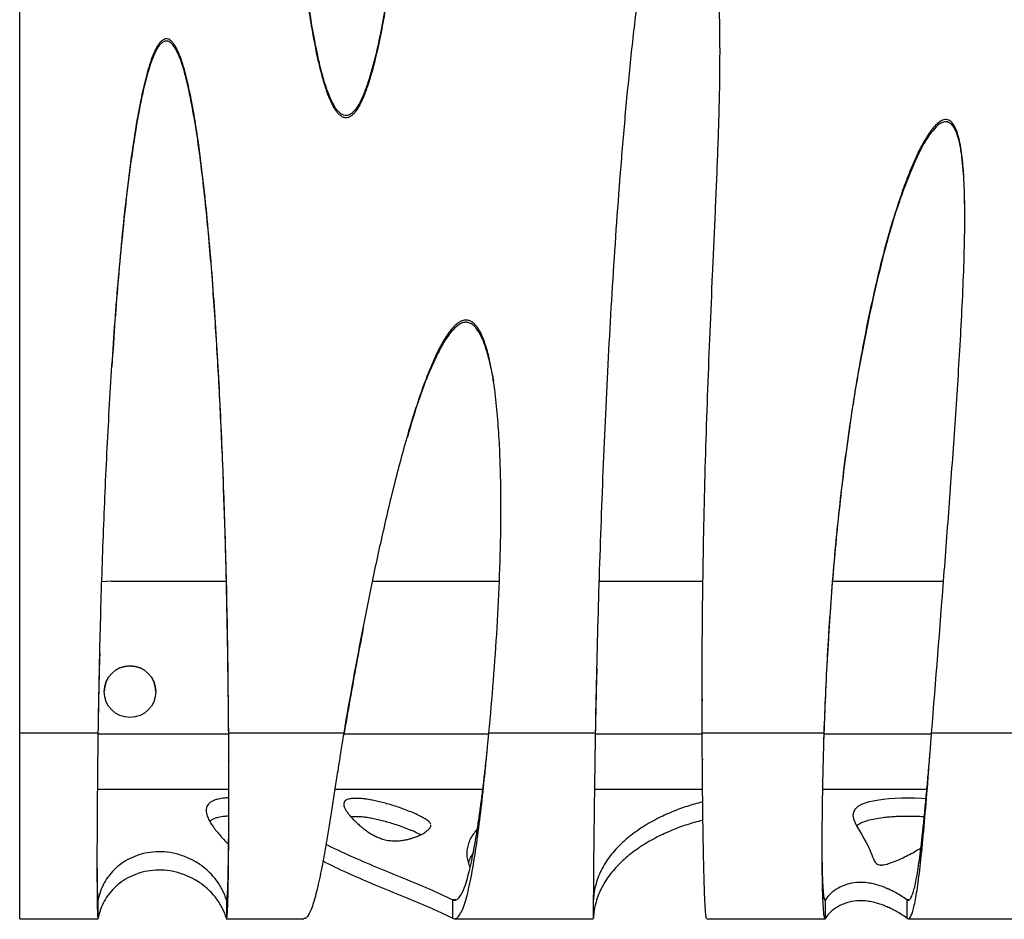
# Model space of a CAD drawing. Header units: millimetres. Extents: x 65 to 2129, y 75 to 1124.
# Tile 1 of 21: x 65 to 333, y 75 to 319. Entities that reach past the tile are written whole.
import ezdxf

# ---------------------------------------------------------------- set-up
doc = ezdxf.new("R2010")
doc.units = ezdxf.units.MM

msp = doc.modelspace()

# ---------------------------------------------------------------- linework, layer by layer
at = {"color": 7, "linetype": 'Continuous', "lineweight": 25}
for p, q in [((65.303, 125.289), (65.303, 513.073)), ((90.303, 166.537), (87.57, 166.387)), ((90.303, 166.537), (121.485, 166.537)), ((161.341, 166.537), (195.637, 166.537)), ((222.899, 166.537), (251.142, 166.537)), ((286.401, 166.537), (316.627, 166.537)), ((250.904, 134.617), (250.904, 134.009)), ((86.583, 125.289), (65.303, 125.289)), ((65.303, 74.818), (65.303, 125.289)), ((122.145, 125.018), (86.588, 125.018)), ((153.422, 125.289), (122.15, 125.289)), ((192.878, 125.018), (153.481, 125.018)), ((221.838, 125.289), (192.903, 125.289)), ((250.922, 125.018), (221.845, 125.018)), ((284.001, 125.289), (250.922, 125.289)), ((313.287, 125.018), (284.013, 125.018)), ((371.064, 125.289), (313.308, 125.289)), ((122.18, 118.041), (122.18, 117.819)), ((250.965, 118.232), (250.965, 118.034)), ((86.425, 110.065), (122.192, 110.065)), ((151.031, 110.065), (191.267, 110.065)), ((221.622, 110.065), (251.032, 110.065)), ((283.63, 110.065), (312.041, 110.065)), ((86.611, 74.958), (86.611, 79.943)), ((121.513, 79.943), (121.513, 74.958)), ((183.002, 79.943), (183.002, 74.958)), ((183.965, 79.943), (183.002, 79.943)), ((221.32, 74.958), (221.32, 79.943)), ((284.476, 79.943), (284.273, 79.943)), ((284.476, 74.958), (284.476, 79.943)), ((306.571, 79.943), (306.571, 74.958)), ((307.195, 79.943), (306.571, 79.943)), ((65.303, 74.818), (86.623, 74.818)), ((121.5, 74.818), (142.598, 74.818)), ((183.531, 74.818), (221.314, 74.818)), ((252.17, 74.818), (284.489, 74.818)), ((306.917, 74.818), (339.954, 74.818))]:
    msp.add_line(p, q, dxfattribs=at)
at = {"color": 7, "linetype": 'Continuous', "lineweight": 25, "flags": 128}
msp.add_lwpolyline([(311.797, 107.425), (310.528, 107.519), (308.737, 107.596), (306.931, 107.622), (305.139, 107.597), (303.387, 107.523), (301.701, 107.401), (300.102, 107.233), (297.907, 106.894), (296.015, 106.455), (294.467, 105.92), (293.288, 105.292), (292.483, 104.572), (292.047, 103.778), (291.935, 102.9), (292.108, 101.941), (292.512, 100.903), (293.022, 99.914), (293.624, 98.871), (294.273, 97.783), (294.926, 96.658), (295.547, 95.512), (296.109, 94.363), (296.602, 93.238), (297.034, 92.167), (297.263, 91.598), (297.492, 91.07), (297.735, 90.592), (298.008, 90.176), (298.333, 89.835), (298.735, 89.585), (299.106, 89.466), (299.346, 89.428), (299.447, 89.419), (299.553, 89.414), (299.635, 89.413), (299.721, 89.413), (299.809, 89.416), (299.9, 89.421), (300.226, 89.455), (300.587, 89.516), (301.235, 89.671), (301.906, 89.874), (302.677, 90.145), (302.677, 90.145)], dxfattribs=at)
at = {"color": 7, "linetype": 'Continuous', "lineweight": 25}
msp.add_circle((95.303, 136.537), 7, dxfattribs=at)
msp.add_arc((95.303, 136.536), 7, 0, 180, dxfattribs=at)
for points, knots in [([(177.332, 513.073), (177.053, 494.47), (176.583, 475.848), (175.546, 447.89), (175.144, 438.566), (174.209, 419.911), (173.676, 410.58), (172.752, 396.578), (172.423, 391.91), (171.717, 382.572), (171.339, 377.903), (170.525, 368.573), (170.09, 363.911), (169.145, 354.595), (168.636, 349.941), (167.52, 340.644), (166.914, 336), (165.895, 329.047), (165.536, 326.732), (164.772, 322.106), (164.366, 319.795), (163.487, 315.185), (163.015, 312.888), (161.972, 308.316), (161.402, 306.042), (160.409, 302.663), (160.054, 301.542), (159.273, 299.332), (158.848, 298.241), (158.11, 296.648), (157.847, 296.124), (157.263, 295.1), (156.943, 294.598), (156.392, 293.901), (156.196, 293.678), (155.773, 293.267), (155.545, 293.078), (155.167, 292.841), (155.036, 292.771), (154.765, 292.653), (154.622, 292.606), (154.333, 292.542), (154.187, 292.526), (153.891, 292.526), (153.741, 292.544), (153.308, 292.642), (153.033, 292.769), (152.537, 293.088), (152.309, 293.282), (151.892, 293.7), (151.701, 293.924), (151.345, 294.391), (151.178, 294.635), (150.705, 295.385), (150.429, 295.901), (149.919, 296.951), (149.686, 297.486), (149.031, 299.108), (148.651, 300.213), (147.952, 302.45), (147.637, 303.575), (146.757, 306.963), (146.256, 309.238), (145.347, 313.805), (144.941, 316.097), (144.192, 320.695), (143.85, 323), (143.214, 327.619), (142.919, 329.933), (142.093, 336.878), (141.618, 341.511), (140.77, 350.78), (140.398, 355.416), (139.733, 364.691), (139.441, 369.33), (138.661, 383.249), (138.269, 392.531), (137.678, 411.099), (137.48, 420.385), (137.241, 438.957), (137.202, 448.245), (137.293, 476.075), (137.631, 494.592), (138.199, 513.073)], [0, 0, 0, 0, 0.125, 0.125, 0.1875, 0.1875, 0.25, 0.25, 0.28125, 0.28125, 0.3125, 0.3125, 0.34375, 0.34375, 0.375, 0.375, 0.40625, 0.40625, 0.421875, 0.421875, 0.4375, 0.4375, 0.453125, 0.453125, 0.46875, 0.46875, 0.4765625, 0.4765625, 0.484375, 0.484375, 0.4882812, 0.4882812, 0.4921875, 0.4921875, 0.4941406, 0.4941406, 0.4960937, 0.4960937, 0.4970703, 0.4970703, 0.4980469, 0.4980469, 0.4990234, 0.4990234, 0.5, 0.5, 0.5019531, 0.5019531, 0.5039062, 0.5039062, 0.5058594, 0.5058594, 0.5078125, 0.5078125, 0.5117187, 0.5117187, 0.515625, 0.515625, 0.5234375, 0.5234375, 0.53125, 0.53125, 0.546875, 0.546875, 0.5625, 0.5625, 0.578125, 0.578125, 0.59375, 0.59375, 0.625, 0.625, 0.65625, 0.65625, 0.6875, 0.6875, 0.75, 0.75, 0.8125, 0.8125, 0.875, 0.875, 1, 1, 1, 1]), ([(177.332, 513.681), (177.133, 502.893), (176.734, 481.311), (175.615, 448.838), (174.048, 416.302), (172.249, 389.175), (170.404, 367.505), (168.762, 351.286), (166.766, 335.087), (164.675, 321.636), (162.505, 310.967), (160.824, 304.372), (159.042, 299.213), (157.613, 296.094), (156.179, 294.179), (155.14, 293.387), (154.286, 293.089), (153.401, 293.187), (152.449, 293.7), (151.352, 294.876), (150.29, 296.699), (148.93, 299.841), (147.584, 304.104), (145.902, 311.263), (144.285, 320.287), (142.799, 331.157), (141.262, 345.097), (140.485, 355.456), (139.979, 362.19)], [0, 0, 0, 0, 0.109971, 0.2200054, 0.3302467, 0.4405687, 0.4955523, 0.5505551, 0.6056489, 0.6608065, 0.6883022, 0.7158714, 0.7296255, 0.7435421, 0.7504568, 0.7535469, 0.7566719, 0.7593494, 0.7623082, 0.7674233, 0.7754025, 0.7835797, 0.8020551, 0.8205568, 0.8580229, 0.8948158, 0.9316122, 1, 1, 1, 1]), ([(250.922, 125.289), (250.881, 135.66), (250.908, 146.037), (251.106, 166.799), (251.279, 177.185), (251.77, 197.966), (252.09, 208.361), (252.852, 229.162), (253.296, 239.567), (253.991, 255.184), (254.227, 260.391), (254.685, 270.809), (254.907, 276.02), (255.302, 286.447), (255.475, 291.663), (255.717, 302.1), (255.786, 307.324), (255.74, 317.76), (255.625, 322.973), (255.104, 333.38), (254.697, 338.576), (253.771, 346.35), (253.41, 348.941), (252.778, 352.815), (252.553, 354.104), (252.069, 356.674), (251.809, 357.956), (251.24, 360.509), (250.93, 361.782), (250.403, 363.672), (250.218, 364.299), (249.817, 365.544), (249.603, 366.162), (249.129, 367.384), (248.871, 367.986), (248.428, 368.861), (248.27, 369.148), (247.926, 369.708), (247.741, 369.979), (247.326, 370.488), (247.098, 370.726), (246.579, 371.12), (246.28, 371.279), (245.789, 371.368), (245.626, 371.372), (245.298, 371.33), (245.138, 371.284), (244.834, 371.155), (244.69, 371.072), (244.42, 370.886), (244.293, 370.782), (243.93, 370.448), (243.716, 370.199), (243.322, 369.682), (243.142, 369.412), (242.803, 368.856), (242.644, 368.57), (242.342, 367.991), (242.201, 367.699), (241.794, 366.815), (241.548, 366.217), (241.086, 365.01), (240.871, 364.401), (240.258, 362.563), (239.892, 361.322), (239.21, 358.822), (238.894, 357.564), (238.003, 353.786), (237.48, 351.255), (236.513, 346.179), (236.071, 343.634), (234.826, 335.986), (234.104, 330.869), (232.784, 320.613), (232.188, 315.474), (231.085, 305.198), (230.578, 300.058), (229.63, 289.776), (229.19, 284.635), (227.951, 269.208), (227.232, 258.922), (225.946, 238.35), (225.38, 228.065), (224.373, 207.495), (223.932, 197.211), (223.158, 176.647), (222.825, 166.364), (222.258, 145.811), (222.024, 135.545), (221.838, 125.289)], [0, 0, 0, 0, 0.0625, 0.0625, 0.125, 0.125, 0.1875, 0.1875, 0.25, 0.25, 0.28125, 0.28125, 0.3125, 0.3125, 0.34375, 0.34375, 0.375, 0.375, 0.40625, 0.40625, 0.4375, 0.4375, 0.453125, 0.453125, 0.4609375, 0.4609375, 0.46875, 0.46875, 0.4765625, 0.4765625, 0.4804687, 0.4804687, 0.484375, 0.484375, 0.4882812, 0.4882812, 0.4902344, 0.4902344, 0.4921875, 0.4921875, 0.4941406, 0.4941406, 0.4960937, 0.4960937, 0.4970703, 0.4970703, 0.4980469, 0.4980469, 0.4990234, 0.4990234, 0.5, 0.5, 0.5019531, 0.5019531, 0.5039062, 0.5039062, 0.5058594, 0.5058594, 0.5078125, 0.5078125, 0.5117187, 0.5117187, 0.515625, 0.515625, 0.5234375, 0.5234375, 0.53125, 0.53125, 0.546875, 0.546875, 0.5625, 0.5625, 0.59375, 0.59375, 0.625, 0.625, 0.65625, 0.65625, 0.6875, 0.6875, 0.75, 0.75, 0.8125, 0.8125, 0.875, 0.875, 0.9375, 0.9375, 1, 1, 1, 1]), ([(122.15, 125.289), (122.05, 141.118), (121.802, 156.96), (121.17, 180.737), (120.916, 188.665), (120.305, 204.525), (119.949, 212.458), (119.109, 228.326), (118.626, 236.262), (117.483, 252.135), (116.825, 260.072), (115.618, 271.974), (115.178, 275.942), (114.189, 283.855), (113.641, 287.802), (112.677, 293.697), (112.332, 295.658), (111.566, 299.565), (111.148, 301.512), (110.421, 304.415), (110.161, 305.379), (109.589, 307.298), (109.278, 308.253), (108.736, 309.671), (108.543, 310.142), (108.121, 311.064), (107.893, 311.516), (107.504, 312.171), (107.366, 312.386), (107.07, 312.798), (106.91, 312.998), (106.561, 313.366), (106.372, 313.534), (105.947, 313.813), (105.71, 313.922), (105.331, 313.989), (105.205, 313.995), (104.951, 313.976), (104.824, 313.949), (104.582, 313.869), (104.464, 313.815), (104.242, 313.689), (104.138, 313.618), (103.837, 313.384), (103.655, 313.202), (103.323, 312.821), (103.171, 312.62), (102.744, 311.997), (102.495, 311.554), (102.039, 310.654), (101.833, 310.196), (101.256, 308.808), (100.924, 307.863), (100.314, 305.956), (100.036, 304.992), (99.257, 302.082), (98.809, 300.127), (97.989, 296.207), (97.619, 294.241), (96.583, 288.329), (95.991, 284.373), (94.917, 276.442), (94.436, 272.467), (93.55, 264.509), (93.146, 260.53), (92.395, 252.57), (92.048, 248.59), (91.077, 236.648), (90.519, 228.687), (89.534, 212.767), (89.107, 204.807), (88.356, 188.893), (88.032, 180.937), (87.474, 165.029), (87.24, 157.078), (86.852, 141.18), (86.699, 133.232), (86.583, 125.289)], [0, 0, 0, 0, 0.125, 0.125, 0.1875, 0.1875, 0.25, 0.25, 0.3125, 0.3125, 0.375, 0.375, 0.40625, 0.40625, 0.4375, 0.4375, 0.453125, 0.453125, 0.46875, 0.46875, 0.4765625, 0.4765625, 0.484375, 0.484375, 0.4882812, 0.4882812, 0.4921875, 0.4921875, 0.4941406, 0.4941406, 0.4960937, 0.4960937, 0.4980469, 0.4980469, 0.5, 0.5, 0.5009766, 0.5009766, 0.5019531, 0.5019531, 0.5029297, 0.5029297, 0.5039062, 0.5039062, 0.5058594, 0.5058594, 0.5078125, 0.5078125, 0.5117187, 0.5117187, 0.515625, 0.515625, 0.5234375, 0.5234375, 0.53125, 0.53125, 0.546875, 0.546875, 0.5625, 0.5625, 0.59375, 0.59375, 0.625, 0.625, 0.65625, 0.65625, 0.6875, 0.6875, 0.75, 0.75, 0.8125, 0.8125, 0.875, 0.875, 0.9375, 0.9375, 1, 1, 1, 1]), ([(122.15, 124.681), (122.021, 136.96), (121.762, 161.527), (120.816, 192.341), (119.713, 217.034), (118.645, 235.593), (117.313, 254.156), (115.557, 272.67), (113.622, 288.053), (111.657, 298.734), (110.223, 304.808), (109.004, 308.572), (107.802, 311.167), (106.901, 312.456), (106.183, 313.089), (105.587, 313.36), (105.039, 313.4), (104.452, 313.234), (103.662, 312.68), (102.596, 311.261), (101.517, 309.024), (100.275, 305.343), (99.034, 300.663), (97.458, 293.078), (95.918, 283.531), (94.426, 272.046), (92.786, 256.736), (91.403, 241.022), (90.648, 229.132), (90.381, 224.921)], [0, 0, 0, 0, 0.1312209, 0.2625466, 0.3284027, 0.3942581, 0.4602159, 0.5261692, 0.5917908, 0.6247757, 0.6414161, 0.6580253, 0.6666808, 0.6716866, 0.6746103, 0.676726, 0.678523, 0.6803176, 0.6830975, 0.6885876, 0.6989448, 0.709353, 0.7297919, 0.7503132, 0.7915796, 0.8324336, 0.87329, 0.9551224, 1, 1, 1, 1]), ([(313.308, 125.289), (314.455, 139.477), (315.574, 153.683), (317.212, 175.02), (317.75, 182.137), (318.8, 196.382), (319.312, 203.509), (320.283, 217.775), (320.743, 224.914), (321.35, 235.635), (321.538, 239.211), (321.872, 246.366), (322.018, 249.945), (322.241, 257.104), (322.32, 260.686), (322.348, 266.061), (322.342, 267.854), (322.287, 271.438), (322.238, 273.228), (322.073, 276.807), (321.959, 278.594), (321.699, 281.271), (321.598, 282.163), (321.352, 283.941), (321.208, 284.824), (320.851, 286.576), (320.641, 287.444), (320.224, 288.723), (320.067, 289.146), (319.789, 289.768), (319.69, 289.971), (319.473, 290.369), (319.355, 290.564), (319.096, 290.936), (318.955, 291.112), (318.641, 291.438), (318.466, 291.587), (318.084, 291.83), (317.872, 291.925), (317.434, 292.034), (317.203, 292.049), (316.751, 292.006), (316.528, 291.948), (316.105, 291.787), (315.904, 291.684), (315.516, 291.449), (315.33, 291.317), (314.978, 291.038), (314.809, 290.89), (314.321, 290.429), (314.018, 290.097), (313.44, 289.406), (313.167, 289.048), (312.385, 287.957), (311.91, 287.203), (311.012, 285.666), (310.589, 284.883), (309.779, 283.295), (309.393, 282.49), (308.274, 280.054), (307.585, 278.408), (306.284, 275.095), (305.672, 273.428), (303.919, 268.399), (302.862, 265.013), (300.893, 258.197), (299.983, 254.767), (298.277, 247.871), (297.481, 244.404), (295.987, 237.458), (295.289, 233.981), (293.319, 223.537), (292.171, 216.559), (290.132, 202.58), (289.242, 195.579), (287.678, 181.56), (287.003, 174.542), (285.843, 160.491), (285.356, 153.458), (284.554, 139.381), (284.238, 132.334), (284.001, 125.289)], [0, 0, 0, 0, 0.125, 0.125, 0.1875, 0.1875, 0.25, 0.25, 0.3125, 0.3125, 0.34375, 0.34375, 0.375, 0.375, 0.40625, 0.40625, 0.421875, 0.421875, 0.4375, 0.4375, 0.453125, 0.453125, 0.4609375, 0.4609375, 0.46875, 0.46875, 0.4765625, 0.4765625, 0.4804688, 0.4804688, 0.4824219, 0.4824219, 0.484375, 0.484375, 0.4863281, 0.4863281, 0.4882813, 0.4882813, 0.4902344, 0.4902344, 0.4921875, 0.4921875, 0.4941406, 0.4941406, 0.4960938, 0.4960938, 0.4980469, 0.4980469, 0.5, 0.5, 0.5039063, 0.5039063, 0.5078125, 0.5078125, 0.515625, 0.515625, 0.5234375, 0.5234375, 0.53125, 0.53125, 0.546875, 0.546875, 0.5625, 0.5625, 0.59375, 0.59375, 0.625, 0.625, 0.65625, 0.65625, 0.6875, 0.6875, 0.75, 0.75, 0.8125, 0.8125, 0.875, 0.875, 0.9375, 0.9375, 1, 1, 1, 1]), ([(322.328, 267.735), (322.296, 270.061), (322.232, 274.782), (321.745, 280.699), (321.059, 285.453), (320.287, 288.182), (319.383, 289.976), (318.725, 290.812), (317.968, 291.311), (317.257, 291.467), (316.423, 291.347), (315.075, 290.657), (313.074, 288.51), (310.844, 285), (308.086, 279.143), (305.077, 271.65), (302.123, 262.432), (299.634, 253.077), (296.445, 239.421), (292.871, 221.401), (289.519, 198.94), (287.042, 176.374), (285.313, 153.771), (284.427, 136.535), (284.079, 126.846), (284.001, 124.681)], [0, 0, 0, 0, 0.03517125, 0.07135332, 0.08961925, 0.10777932, 0.11383184, 0.11992177, 0.12360581, 0.12731685, 0.1306434, 0.13614362, 0.14981452, 0.17428601, 0.19886906, 0.24752277, 0.29626617, 0.34509278, 0.39386015, 0.50834397, 0.62295132, 0.73767714, 0.85242586, 0.96702839, 1, 1, 1, 1]), ([(192.903, 125.289), (193.821, 134.841), (194.584, 144.4), (195.432, 158.749), (195.665, 163.534), (196.013, 173.106), (196.129, 177.894), (196.211, 187.473), (196.179, 192.264), (195.977, 199.452), (195.883, 201.849), (195.63, 206.642), (195.47, 209.039), (195.062, 213.834), (194.814, 216.231), (194.34, 219.828), (194.165, 221.026), (193.768, 223.424), (193.547, 224.623), (193.039, 227.021), (192.752, 228.219), (192.239, 230.017), (192.054, 230.614), (191.651, 231.792), (191.432, 232.374), (190.945, 233.516), (190.677, 234.078), (190.213, 234.894), (190.047, 235.163), (189.691, 235.679), (189.5, 235.927), (189.085, 236.396), (188.858, 236.619), (188.488, 236.911), (188.359, 237.001), (188.091, 237.166), (187.95, 237.24), (187.661, 237.365), (187.512, 237.416), (187.208, 237.493), (187.05, 237.518), (186.735, 237.541), (186.578, 237.539), (186.266, 237.509), (186.109, 237.48), (185.65, 237.362), (185.361, 237.242), (184.806, 236.945), (184.543, 236.769), (184.048, 236.388), (183.813, 236.182), (183.363, 235.748), (183.146, 235.519), (182.525, 234.815), (182.147, 234.323), (181.432, 233.311), (181.097, 232.792), (180.133, 231.205), (179.548, 230.108), (178.447, 227.879), (177.934, 226.752), (176.469, 223.347), (175.589, 221.044), (173.934, 216.405), (173.161, 214.067), (171.687, 209.369), (170.986, 207.008), (169.638, 202.269), (168.99, 199.891), (167.109, 192.737), (165.939, 187.948), (163.71, 178.356), (162.653, 173.549), (160.623, 163.924), (159.65, 159.105), (156.829, 144.632), (155.08, 134.963), (153.422, 125.289)], [0, 0, 0, 0, 0.125, 0.125, 0.1875, 0.1875, 0.25, 0.25, 0.3125, 0.3125, 0.34375, 0.34375, 0.375, 0.375, 0.40625, 0.40625, 0.421875, 0.421875, 0.4375, 0.4375, 0.453125, 0.453125, 0.4609375, 0.4609375, 0.46875, 0.46875, 0.4765625, 0.4765625, 0.4804687, 0.4804687, 0.484375, 0.484375, 0.4882812, 0.4882812, 0.4902344, 0.4902344, 0.4921875, 0.4921875, 0.4941406, 0.4941406, 0.4960937, 0.4960937, 0.4980469, 0.4980469, 0.5, 0.5, 0.5039062, 0.5039062, 0.5078125, 0.5078125, 0.5117187, 0.5117187, 0.515625, 0.515625, 0.5234375, 0.5234375, 0.53125, 0.53125, 0.546875, 0.546875, 0.5625, 0.5625, 0.59375, 0.59375, 0.625, 0.625, 0.65625, 0.65625, 0.6875, 0.6875, 0.75, 0.75, 0.8125, 0.8125, 0.875, 0.875, 1, 1, 1, 1]), ([(194.246, 221.001), (193.674, 223.724), (192.906, 227.386), (191.462, 231.862), (190.351, 234.205), (189.141, 235.835), (188.023, 236.655), (187.03, 236.967), (185.951, 236.9), (184.561, 236.284), (182.758, 234.632), (180.861, 231.988), (178.34, 227.217), (175.511, 220.74), (172.821, 213.031), (171.388, 207.977), (170.749, 205.721)], [0, 0, 0, 0, 0.1527831, 0.2055037, 0.2580186, 0.2946698, 0.3156202, 0.3331111, 0.3506364, 0.3736929, 0.4150664, 0.483162, 0.5515957, 0.7111452, 0.8710665, 1, 1, 1, 1]), ([(158.733, 153.851), (157.506, 147.369), (155.666, 137.652), (153.983, 127.922), (153.422, 124.681)], [0, 0, 0, 0, 0.6669239, 1, 1, 1, 1]), ([(87.058, 146.864), (86.885, 139.989), (86.699, 132.59), (86.591, 125.204), (86.583, 124.681)], [0, 0, 0, 0, 0.9292293, 1, 1, 1, 1]), ([(222.252, 142.81), (222.113, 137.363), (221.959, 131.317), (221.849, 125.28), (221.838, 124.681)], [0, 0, 0, 0, 0.9007894, 1, 1, 1, 1]), ([(86.583, 125.289), (86.57, 124.137), (86.544, 121.883), (86.505, 118.435), (86.464, 114.42), (86.422, 109.86), (86.383, 104.957), (86.353, 100.348), (86.335, 96.536), (86.324, 93.443), (86.319, 90.973), (86.318, 88.369), (86.323, 85.653), (86.337, 82.898), (86.361, 80.407), (86.393, 78.264), (86.434, 76.54), (86.484, 75.374), (86.53, 74.802), (86.56, 74.881), (86.569, 74.903)], [0, 0, 0, 0, 0.0456014, 0.0892159, 0.1356669, 0.2040586, 0.2709355, 0.3362978, 0.4001453, 0.4418798, 0.4829406, 0.5233279, 0.579406, 0.6381497, 0.6995589, 0.7636333, 0.8303729, 0.8997774, 0.9718466, 1, 1, 1, 1]), ([(86.583, 124.681), (86.57, 123.657), (86.549, 122.084), (86.53, 120.502), (86.523, 119.95)], [0, 0, 0, 0, 0.6508331, 1, 1, 1, 1]), ([(121.583, 74.884), (121.594, 74.865), (121.639, 74.79), (121.711, 75.262), (121.797, 76.295), (121.875, 77.925), (121.944, 80.067), (122.005, 82.699), (122.057, 85.774), (122.101, 89.248), (122.136, 93.07), (122.163, 97.187), (122.182, 101.545), (122.192, 106.087), (122.194, 110.757), (122.188, 114.978), (122.178, 118.606), (122.165, 121.873), (122.155, 124.069), (122.15, 125.289)], [0, 0, 0, 0, 0.0216955, 0.0895647, 0.1570158, 0.2240489, 0.2906642, 0.3568619, 0.422642, 0.4880048, 0.5529504, 0.617479, 0.6815908, 0.7452859, 0.8085646, 0.8714269, 0.9131148, 0.9517128, 1, 1, 1, 1]), ([(153.422, 125.289), (153.337, 124.756), (153.144, 123.547), (152.831, 121.565), (152.501, 119.477), (152.18, 117.43), (151.728, 114.54), (151.128, 110.681), (150.384, 105.925), (149.644, 101.28), (149.032, 97.565), (148.544, 94.713), (148.178, 92.636), (147.813, 90.635), (147.362, 88.261), (146.822, 85.591), (146.19, 82.773), (145.546, 80.264), (144.889, 78.139), (144.22, 76.455), (143.538, 75.336), (142.996, 74.798), (142.683, 74.876), (142.598, 74.897)], [0, 0, 0, 0, 0.0211553, 0.0480765, 0.0783709, 0.1035847, 0.1289172, 0.1927426, 0.2573094, 0.3226182, 0.3886692, 0.4219861, 0.4554889, 0.4891777, 0.5230525, 0.5813547, 0.6416932, 0.704068, 0.7684791, 0.8349266, 0.9034104, 0.9739305, 1, 1, 1, 1]), ([(183.002, 74.958), (183.569, 74.662), (184.116, 74.843), (185.17, 76.063), (185.678, 77.101), (186.654, 79.893), (187.122, 81.647), (188.019, 85.706), (188.448, 88.01), (189.266, 92.998), (189.655, 95.681), (190.394, 101.259), (190.744, 104.153), (191.404, 110.002), (191.715, 112.955), (192.078, 116.603), (192.149, 117.331), (192.255, 118.417), (192.29, 118.779), (192.341, 119.32), (192.358, 119.5), (192.38, 119.724), (192.384, 119.769), (192.389, 119.825), (192.389, 119.822), (192.39, 119.827), (192.39, 119.83), (192.391, 119.838), (192.391, 119.843), (192.394, 119.873), (192.397, 119.901), (192.425, 120.2), (192.479, 120.781), (192.647, 122.569), (192.761, 123.776), (192.903, 125.289)], [0, 0, 0, 0, 0.125, 0.125, 0.25, 0.25, 0.375, 0.375, 0.5, 0.5, 0.625, 0.625, 0.75, 0.75, 0.875, 0.875, 0.90625, 0.90625, 0.921875, 0.921875, 0.9296875, 0.9296875, 0.9316406, 0.9316406, 0.9321289, 0.9321289, 0.9326172, 0.9326172, 0.9335938, 0.9335938, 0.9375, 0.9375, 0.96875, 0.96875, 1, 1, 1, 1]), ([(221.838, 125.289), (221.826, 124.484), (221.801, 122.828), (221.763, 120.171), (221.722, 117.335), (221.668, 113.478), (221.605, 108.887), (221.532, 103.289), (221.464, 97.877), (221.406, 92.866), (221.363, 88.67), (221.335, 84.97), (221.316, 81.582), (221.306, 78.851), (221.302, 76.812), (221.304, 75.496), (221.308, 74.816), (221.313, 74.896), (221.314, 74.921)], [0, 0, 0, 0, 0.0318918, 0.0656381, 0.1046755, 0.143636, 0.2181507, 0.2881794, 0.3745373, 0.4529246, 0.5233381, 0.590994, 0.6664644, 0.7497464, 0.8173607, 0.8893714, 0.9657775, 1, 1, 1, 1]), ([(221.838, 124.681), (221.822, 123.717), (221.795, 122.145), (221.77, 120.565), (221.76, 119.953)], [0, 0, 0, 0, 0.6129596, 1, 1, 1, 1]), ([(252.17, 74.895), (252.153, 74.874), (252.087, 74.796), (251.981, 75.335), (251.852, 76.482), (251.732, 78.252), (251.62, 80.544), (251.516, 83.319), (251.42, 86.515), (251.333, 90.075), (251.253, 93.938), (251.182, 98.044), (251.119, 102.332), (251.065, 106.746), (251.018, 111.229), (250.988, 114.749), (250.97, 117.25), (250.961, 118.68), (250.951, 120.278), (250.938, 122.466), (250.928, 124.209), (250.922, 125.289)], [0, 0, 0, 0, 0.0254231, 0.0964811, 0.1665831, 0.2357291, 0.303919, 0.3711531, 0.4374313, 0.5027538, 0.5671206, 0.6305319, 0.6929877, 0.7544881, 0.8150332, 0.8746232, 0.8942815, 0.9138337, 0.9309949, 0.9572614, 1, 1, 1, 1]), ([(284.001, 125.289), (283.974, 124.34), (283.925, 122.645), (283.856, 120.156), (283.794, 117.799), (283.716, 114.554), (283.633, 110.471), (283.556, 105.673), (283.502, 101.03), (283.471, 96.601), (283.464, 92.445), (283.479, 88.678), (283.517, 85.325), (283.58, 82.4), (283.667, 79.884), (283.779, 77.825), (283.916, 76.251), (284.078, 75.249), (284.217, 74.789), (284.31, 74.864), (284.332, 74.882)], [0, 0, 0, 0, 0.0375647, 0.0671763, 0.0980476, 0.1304299, 0.1953419, 0.2604843, 0.3258584, 0.3914656, 0.4573075, 0.5233853, 0.5863853, 0.650069, 0.714438, 0.7794939, 0.8452379, 0.9116716, 0.9787962, 1, 1, 1, 1]), ([(284.001, 124.681), (283.974, 123.838), (283.925, 122.331), (283.875, 120.745), (283.853, 120.008), (283.851, 119.939)], [0, 0, 0, 0, 0.5347308, 0.9562475, 1, 1, 1, 1]), ([(306.571, 74.958), (306.839, 74.745), (307.109, 74.769), (307.652, 75.383), (307.926, 75.972), (308.478, 77.789), (308.756, 79.017), (309.315, 82.152), (309.597, 84.06), (310.165, 88.552), (310.45, 91.137), (311.026, 96.924), (311.316, 100.126), (311.899, 107.019), (312.193, 110.71), (312.563, 115.502), (312.637, 116.469), (312.748, 117.93), (312.786, 118.419), (312.841, 119.154), (312.86, 119.4), (312.881, 119.676), (312.883, 119.707), (312.888, 119.769), (312.89, 119.802), (312.896, 119.88), (312.9, 119.933), (312.912, 120.089), (312.92, 120.193), (313.054, 121.966), (313.181, 123.633), (313.308, 125.289)], [0, 0, 0, 0, 0.125, 0.125, 0.25, 0.25, 0.375, 0.375, 0.5, 0.5, 0.625, 0.625, 0.75, 0.75, 0.875, 0.875, 0.90625, 0.90625, 0.921875, 0.921875, 0.9296875, 0.9296875, 0.9306641, 0.9306641, 0.9316406, 0.9316406, 0.9335938, 0.9335938, 0.9375, 0.9375, 1, 1, 1, 1]), ([(183.002, 79.943), (183.281, 79.871), (183.836, 79.73), (184.641, 80.288), (185.418, 81.372), (186.164, 82.993), (186.882, 85.088), (187.569, 87.606), (188.227, 90.492), (188.856, 93.688), (189.455, 97.137), (190.024, 100.783), (190.564, 104.57), (191.074, 108.447), (191.555, 112.365), (191.896, 115.324), (192.113, 117.281), (192.22, 118.249), (192.312, 119.102), (192.369, 119.632), (192.391, 119.841)], [0, 0, 0, 0, 0.0757013, 0.1501557, 0.223364, 0.295327, 0.3660455, 0.4355203, 0.5037524, 0.5707428, 0.6364924, 0.7010025, 0.7642742, 0.8263086, 0.8871073, 0.9466715, 0.9613752, 0.9760019, 0.9905514, 1, 1, 1, 1]), ([(306.571, 79.943), (306.752, 79.872), (307.12, 79.727), (307.662, 80.313), (308.163, 81.444), (308.622, 83.026), (309.04, 84.895), (309.461, 87.216), (309.885, 89.991), (310.313, 93.215), (310.743, 96.873), (311.176, 100.938), (311.612, 105.375), (312.051, 110.133), (312.443, 114.58), (312.723, 117.838), (312.856, 119.405), (312.892, 119.82)], [0, 0, 0, 0, 0.0744781, 0.1518929, 0.2322445, 0.2944567, 0.3583227, 0.4238427, 0.4910167, 0.5598448, 0.6303271, 0.7024635, 0.7762542, 0.851699, 0.928798, 0.9811366, 1, 1, 1, 1]), ([(121.583, 79.876), (121.594, 79.86), (121.639, 79.793), (121.711, 80.213), (121.797, 81.131), (121.875, 82.579), (121.944, 84.484), (122.005, 86.823), (122.057, 89.557), (122.101, 92.645), (122.136, 96.042), (122.163, 99.701), (122.182, 103.577), (122.192, 107.258), (122.192, 109.685), (122.192, 110.714)], [0, 0, 0, 0, 0.02738879, 0.11306729, 0.19821735, 0.28283921, 0.36693311, 0.4504993, 0.53353805, 0.61604963, 0.69803429, 0.77949231, 0.86042398, 0.94082958, 1, 1, 1, 1]), ([(122.191, 107.656), (122.075, 107.654), (121.702, 107.648), (121.149, 107.611), (120.406, 107.541), (119.651, 107.421), (118.797, 107.224), (118, 106.944), (117.295, 106.573), (116.727, 106.116), (116.314, 105.571), (116.069, 104.938), (115.996, 104.23), (116.091, 103.448), (116.347, 102.595), (116.76, 101.674), (117.345, 100.651), (118.112, 99.525), (119.069, 98.293), (120.195, 96.992), (121.221, 95.886), (121.904, 95.213), (122.124, 94.997)], [0, 0, 0, 0, 0.0021756, 0.0069815, 0.012781, 0.0238037, 0.0379015, 0.0616384, 0.0910287, 0.1259832, 0.1694936, 0.219084, 0.2745786, 0.335802, 0.402579, 0.4747334, 0.5520845, 0.6429468, 0.7395969, 0.841736, 0.9490288, 1, 1, 1, 1]), ([(177.097, 100.647), (176.94, 100.861), (176.61, 101.311), (175.557, 102.005), (174.23, 102.732), (172.66, 103.462), (170.943, 104.172), (169.171, 104.831), (167.406, 105.427), (165.695, 105.949), (164.033, 106.404), (162.449, 106.785), (160.987, 107.086), (159.662, 107.307), (158.605, 107.44), (157.778, 107.507), (157.246, 107.534), (156.713, 107.543), (156.21, 107.531), (155.781, 107.5), (155.403, 107.454), (154.838, 107.352), (154.253, 107.15), (153.766, 106.824), (153.474, 106.382), (153.4, 105.837), (153.541, 105.199), (153.875, 104.49), (154.376, 103.726), (155.026, 102.907), (155.802, 102.049), (156.684, 101.17), (157.633, 100.301), (158.634, 99.461), (159.674, 98.67), (160.715, 97.972), (161.751, 97.378), (162.768, 96.895), (163.737, 96.534), (164.645, 96.286), (165.367, 96.14), (166.067, 96.044), (166.655, 95.996), (167.147, 95.979), (167.498, 95.977), (167.851, 95.984), (168.336, 96.006), (168.923, 96.057), (169.76, 96.166), (170.656, 96.34), (171.622, 96.584), (172.704, 96.926), (173.851, 97.381), (174.991, 97.954), (175.989, 98.594), (176.727, 99.277), (177.165, 99.851), (177.122, 100.193), (177.109, 100.3)], [0, 0, 0, 0, 0.0274734, 0.0577967, 0.0895582, 0.1215407, 0.1527171, 0.1822395, 0.2079437, 0.2311176, 0.2514188, 0.2686047, 0.2825277, 0.2926602, 0.2998932, 0.3025097, 0.3045648, 0.3062388, 0.3078347, 0.3096722, 0.3119677, 0.3148203, 0.3239239, 0.338354, 0.356877, 0.3807012, 0.4081771, 0.4386998, 0.4716337, 0.506321, 0.5438922, 0.5818577, 0.6194077, 0.6557204, 0.6899647, 0.7213065, 0.7458299, 0.7669206, 0.7840722, 0.7930268, 0.8000044, 0.8041108, 0.8071309, 0.8083313, 0.8094588, 0.8106277, 0.8119446, 0.8150694, 0.8192719, 0.8283089, 0.8389886, 0.8521059, 0.8734171, 0.8984424, 0.9263995, 0.9561803, 0.9863014, 1, 1, 1, 1]), ([(251.069, 106.537), (250.667, 106.444), (249.464, 106.166), (247.746, 105.663), (245.7, 105.002), (243.661, 104.246), (241.617, 103.398), (239.522, 102.428), (237.408, 101.332), (235.308, 100.11), (233.301, 98.797), (231.407, 97.397), (229.568, 95.854), (227.826, 94.167), (226.223, 92.336), (224.83, 90.425), (223.656, 88.44), (222.709, 86.39), (221.999, 84.283), (221.509, 82.127), (221.383, 80.675), (221.32, 79.943)], [0, 0, 0, 0, 0.01097091, 0.03286563, 0.05833529, 0.0872689, 0.1195443, 0.1550322, 0.19761947, 0.24375016, 0.29324052, 0.34590604, 0.401562, 0.46698223, 0.53563814, 0.607267, 0.68159864, 0.75835081, 0.8372235, 0.91789215, 1, 1, 1, 1]), ([(122.176, 102.671), (122.065, 102.669), (121.697, 102.663), (121.149, 102.627), (120.406, 102.556), (119.651, 102.437), (118.796, 102.24), (118.003, 101.96), (117.37, 101.636), (117.106, 101.411), (116.988, 101.31)], [0, 0, 0, 0, 0.0181564, 0.0600717, 0.110653, 0.2067889, 0.3297449, 0.5367703, 0.7931022, 1, 1, 1, 1]), ([(174.355, 97.657), (174.302, 97.687), (173.801, 97.963), (172.646, 98.477), (170.946, 99.187), (169.171, 99.847), (167.406, 100.442), (165.695, 100.965), (164.033, 101.42), (162.449, 101.801), (160.987, 102.102), (159.662, 102.322), (158.605, 102.455), (157.778, 102.522), (157.246, 102.55), (156.713, 102.559), (156.209, 102.547), (155.787, 102.516), (155.537, 102.489), (155.44, 102.472), (155.436, 102.471)], [0, 0, 0, 0, 0.0166752, 0.1580154, 0.2957937, 0.426262, 0.5398566, 0.6422692, 0.7319866, 0.8079364, 0.8694664, 0.9142448, 0.9462096, 0.957773, 0.9668551, 0.9742528, 0.9813057, 0.9894262, 0.9995705, 1, 1, 1, 1]), ([(311.322, 102.476), (311.066, 102.496), (310.33, 102.555), (308.832, 102.617), (306.939, 102.646), (305.048, 102.619), (303.252, 102.54), (301.558, 102.413), (299.629, 102.205), (297.66, 101.887), (295.812, 101.446), (294.321, 100.909), (293.379, 100.423), (293.065, 100.116), (292.967, 100.02)], [0, 0, 0, 0, 0.0252675, 0.0725932, 0.1151315, 0.1573123, 0.2033744, 0.2564088, 0.318305, 0.4303412, 0.5667053, 0.7282108, 0.915229, 1, 1, 1, 1]), ([(189.767, 99.197), (189.395, 98.754), (188.614, 97.824), (187.792, 96.398), (187.2, 94.919), (186.897, 93.435), (186.86, 91.969), (187.111, 90.541), (187.432, 89.488), (187.757, 88.913), (187.823, 88.796)], [0, 0, 0, 0, 0.1280557, 0.2686079, 0.4114588, 0.5546609, 0.6962202, 0.8341125, 0.9662994, 1, 1, 1, 1]), ([(251.132, 101.567), (250.709, 101.469), (249.483, 101.187), (247.745, 100.679), (245.7, 100.018), (243.661, 99.261), (241.617, 98.414), (239.522, 97.443), (237.408, 96.348), (235.308, 95.126), (233.301, 93.812), (231.407, 92.413), (229.568, 90.869), (227.826, 89.182), (226.223, 87.352), (224.83, 85.44), (223.656, 83.456), (222.709, 81.405), (221.999, 79.298), (221.509, 77.143), (221.383, 75.691), (221.32, 74.958)], [0, 0, 0, 0, 0.0115545, 0.0334363, 0.0588909, 0.0878075, 0.1200638, 0.1555308, 0.1980929, 0.2441964, 0.2936575, 0.346292, 0.4019151, 0.4672967, 0.5359121, 0.6074987, 0.6817865, 0.7584934, 0.8373195, 0.9179406, 1, 1, 1, 1]), ([(183.002, 79.943), (180.952, 80.899), (176.798, 82.837), (169.709, 85.772), (162.371, 88.783), (155.072, 91.869), (150.767, 93.958), (148.594, 95.012)], [0, 0, 0, 0, 0.1899745, 0.3851052, 0.5853198, 0.7907371, 1, 1, 1, 1]), ([(283.471, 94.678), (283.474, 93.818), (283.481, 91.858), (283.518, 89.164), (283.58, 86.555), (283.667, 84.321), (283.779, 82.491), (283.916, 81.092), (284.078, 80.201), (284.217, 79.792), (284.31, 79.859), (284.332, 79.875)], [0, 0, 0, 0, 0.0937413, 0.2135233, 0.3346069, 0.456996, 0.5806942, 0.7057048, 0.8320312, 0.9596767, 1, 1, 1, 1]), ([(302.677, 90.145), (303.339, 90.411), (304.73, 90.969), (306.472, 91.845), (308.218, 92.782), (309.524, 93.518), (310.242, 93.94), (310.401, 94.034)], [0, 0, 0, 0, 0.2065146, 0.433428, 0.6755259, 0.9281156, 1, 1, 1, 1]), ([(86.32, 91.306), (86.321, 90.706), (86.324, 89.177), (86.338, 87.007), (86.361, 84.784), (86.393, 82.882), (86.434, 81.348), (86.484, 80.312), (86.53, 79.804), (86.56, 79.874), (86.569, 79.894)], [0, 0, 0, 0, 0.0828476, 0.2109439, 0.3448527, 0.4845739, 0.630107, 0.7814518, 0.9386078, 1, 1, 1, 1]), ([(121.513, 79.943), (121.246, 80.835), (120.898, 81.721), (120.037, 83.459), (119.522, 84.311), (118.321, 85.953), (117.635, 86.744), (116.085, 88.236), (115.223, 88.937), (113.796, 89.899), (113.298, 90.204), (112.518, 90.636), (112.252, 90.776), (111.846, 90.979), (111.709, 91.046), (111.435, 91.175), (111.298, 91.238), (110.066, 91.787), (108.968, 92.164), (105.701, 92.988), (103.563, 93.131), (99.537, 92.762), (97.649, 92.25), (94.249, 90.73), (92.735, 89.721), (90.164, 87.357), (89.106, 86.002), (87.89, 83.818), (87.546, 83.065), (86.985, 81.525), (86.767, 80.738), (86.611, 79.943)], [0, 0, 0, 0, 0.0625, 0.0625, 0.125, 0.125, 0.1875, 0.1875, 0.25, 0.25, 0.28125, 0.28125, 0.296875, 0.296875, 0.3046875, 0.3046875, 0.3125, 0.3125, 0.375, 0.375, 0.5, 0.5, 0.625, 0.625, 0.75, 0.75, 0.875, 0.875, 0.9375, 0.9375, 1, 1, 1, 1]), ([(188.673, 92.826), (188.371, 92.358), (187.781, 91.441), (187.461, 90.523), (187.304, 90.074)], [0, 0, 0, 0, 0.5105827, 1, 1, 1, 1]), ([(183.002, 74.958), (180.952, 75.914), (176.797, 77.853), (169.713, 80.788), (162.355, 83.799), (155.128, 86.887), (150.321, 89.116), (148.043, 90.315), (147.777, 90.455)], [0, 0, 0, 0, 0.1847645, 0.3745438, 0.5692676, 0.7690514, 0.9730332, 1, 1, 1, 1]), ([(121.513, 74.958), (121.246, 75.85), (120.898, 76.737), (120.037, 78.475), (119.522, 79.326), (118.321, 80.969), (117.635, 81.759), (116.085, 83.251), (115.223, 83.953), (113.796, 84.914), (113.298, 85.22), (112.518, 85.652), (112.252, 85.792), (111.846, 85.995), (111.709, 86.061), (111.435, 86.19), (111.298, 86.253), (110.066, 86.803), (108.968, 87.179), (105.701, 88.004), (103.563, 88.146), (99.537, 87.777), (97.649, 87.266), (94.249, 85.745), (92.735, 84.736), (90.164, 82.372), (89.106, 81.018), (87.89, 78.834), (87.546, 78.08), (86.985, 76.54), (86.767, 75.754), (86.611, 74.958)], [0, 0, 0, 0, 0.0625, 0.0625, 0.125, 0.125, 0.1875, 0.1875, 0.25, 0.25, 0.28125, 0.28125, 0.296875, 0.296875, 0.3046875, 0.3046875, 0.3125, 0.3125, 0.375, 0.375, 0.5, 0.5, 0.625, 0.625, 0.75, 0.75, 0.875, 0.875, 0.9375, 0.9375, 1, 1, 1, 1]), ([(306.571, 79.943), (305.626, 80.633), (304.61, 81.299), (302.896, 82.241), (302.293, 82.545), (301.566, 82.874), (301.485, 82.911), (301.321, 82.983), (301.238, 83.02), (300.99, 83.126), (300.827, 83.194), (300.34, 83.392), (300.021, 83.513), (298.452, 84.072), (297.276, 84.363), (295.045, 84.683), (293.991, 84.712), (292.003, 84.556), (291.068, 84.37), (289.332, 83.831), (288.53, 83.477), (287.081, 82.643), (286.434, 82.162), (285.317, 81.111), (284.847, 80.541), (284.476, 79.943)], [0, 0, 0, 0, 0.125, 0.125, 0.1875, 0.1875, 0.1953125, 0.1953125, 0.203125, 0.203125, 0.21875, 0.21875, 0.25, 0.25, 0.375, 0.375, 0.5, 0.5, 0.625, 0.625, 0.75, 0.75, 0.875, 0.875, 1, 1, 1, 1]), ([(306.571, 74.958), (305.626, 75.648), (304.61, 76.314), (302.896, 77.256), (302.293, 77.561), (301.566, 77.89), (301.485, 77.926), (301.321, 77.999), (301.238, 78.035), (300.99, 78.142), (300.827, 78.21), (300.34, 78.407), (300.021, 78.529), (298.452, 79.088), (297.276, 79.379), (295.045, 79.699), (293.991, 79.728), (292.003, 79.571), (291.068, 79.386), (289.332, 78.847), (288.53, 78.493), (287.081, 77.658), (286.434, 77.177), (285.317, 76.127), (284.847, 75.556), (284.476, 74.958)], [0, 0, 0, 0, 0.125, 0.125, 0.1875, 0.1875, 0.1953125, 0.1953125, 0.203125, 0.203125, 0.21875, 0.21875, 0.25, 0.25, 0.375, 0.375, 0.5, 0.5, 0.625, 0.625, 0.75, 0.75, 0.875, 0.875, 1, 1, 1, 1])]:
    msp.add_open_spline(points, degree=3, knots=knots, dxfattribs=at)

doc.saveas('drawing.dxf')
